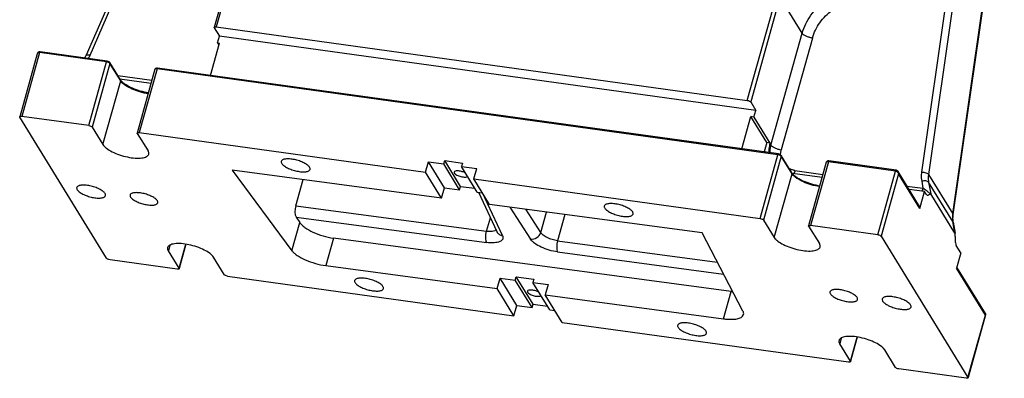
# Model space of a CAD drawing. Header units: millimetres. Extents: x 601 to 2924, y 6 to 1830.
# Tile 9 of 23: x 996 to 1339, y 1149 to 1274. Entities that reach past the tile are written whole.
import ezdxf

# ---------------------------------------------------------------- set-up
doc = ezdxf.new("R2010")
doc.units = ezdxf.units.MM

msp = doc.modelspace()

# ---------------------------------------------------------------- linework, layer by layer
at = {"color": 7, "linetype": 'Continuous'}
for p, q in [((1062.199, 1360.279), (1019.168, 1261.428)), ((1020.491, 1261.459), (1062.433, 1357.807)), ((1330.168, 1345.042), (1312.216, 1219.956)), ((1325.513, 1330.368), (1309.79, 1220.812)), ((1320.64, 1206.274), (1338.592, 1331.36)), ((1338.514, 1330.117), (1320.704, 1206.017)), ((1074.802, 1310.972), (1063.682, 1271.105)), ((1075.51, 1311.118), (1064.39, 1271.251)), ((1249.16, 1245.711), (1259.326, 1282.161)), ((1260.515, 1281.617), (1250.349, 1245.167)), ((1268.25, 1269.054), (1260.515, 1281.617)), ((1063.711, 1270.965), (1063.682, 1271.105)), ((1064.39, 1271.251), (1249.16, 1245.711)), ((1063.711, 1270.965), (1065.498, 1268.063)), ((1064.845, 1265.721), (1065.498, 1268.063)), ((1252.136, 1242.265), (1065.498, 1268.063)), ((1257.405, 1230.172), (1268.25, 1269.054)), ((1062.373, 1254.426), (1065.499, 1265.63)), ((1064.843, 1265.721), (1065.499, 1265.63)), ((1064.845, 1265.721), (1065.312, 1264.962)), ((1271.817, 1267.423), (1260.972, 1228.542)), ((1002.085, 1261.898), (995.985, 1240.03)), ((1002.874, 1262.335), (996.693, 1240.175)), ((1002.162, 1262.103), (1002.086, 1261.901)), ((1002.442, 1262.452), (1002.162, 1262.103)), ((1026.215, 1259.109), (1002.874, 1262.335)), ((1003.069, 1262.623), (1003.07, 1262.623)), ((1026.412, 1259.397), (1003.07, 1262.623)), ((1020.035, 1236.949), (1026.215, 1259.109)), ((1027.404, 1258.565), (1021.223, 1236.405)), ((1031.09, 1252.838), (1027.363, 1258.892)), ((1031.131, 1252.512), (1027.404, 1258.565)), ((1030.15, 1254.366), (1041.998, 1252.728)), ((1043.06, 1256.537), (1036.879, 1234.377)), ((1043.768, 1256.683), (1037.587, 1234.523)), ((1259.816, 1226.819), (1043.768, 1256.683)), ((1260.012, 1227.107), (1043.964, 1256.971)), ((1024.95, 1230.352), (1031.131, 1252.512)), ((1030.864, 1253.205), (1041.713, 1251.706)), ((1250.349, 1245.167), (1252.136, 1242.265)), ((1251.482, 1239.923), (1252.136, 1242.265)), ((996.015, 1239.89), (995.985, 1240.03)), ((1026.239, 1190.8), (996.015, 1239.89)), ((1020.035, 1236.949), (996.693, 1240.175)), ((1247.237, 1228.873), (1250.362, 1240.078)), ((1251.482, 1239.923), (1250.362, 1240.078)), ((1255.927, 1231.039), (1250.362, 1240.078)), ((1251.482, 1239.923), (1257.047, 1230.884)), ((1021.223, 1236.405), (1024.95, 1230.352)), ((1036.909, 1234.237), (1036.879, 1234.377)), ((1036.909, 1234.237), (1040.636, 1228.184)), ((1037.587, 1234.523), (1137.208, 1220.753)), ((1255.927, 1231.039), (1255.022, 1227.797)), ((1257.047, 1230.884), (1255.927, 1231.039)), ((1257.022, 1230.794), (1257.047, 1230.884)), ((1257.022, 1230.794), (1257.405, 1230.172)), ((1253.635, 1204.66), (1259.816, 1226.819)), ((1264.69, 1220.549), (1260.963, 1226.602)), ((1137.208, 1220.753), (1138.213, 1224.356)), ((1138.213, 1224.356), (1143.535, 1223.62)), ((1143.748, 1215.367), (1138.213, 1224.356)), ((1143.535, 1223.62), (1143.862, 1224.791)), ((1149.053, 1214.657), (1143.535, 1223.62)), ((1143.862, 1224.791), (1150.024, 1223.94)), ((1149.38, 1215.828), (1143.862, 1224.791)), ((1150.024, 1223.94), (1149.697, 1222.769)), ((1261.004, 1226.276), (1254.824, 1204.116)), ((1264.731, 1220.222), (1261.004, 1226.276)), ((1276.66, 1224.247), (1270.479, 1202.088)), ((1277.368, 1224.393), (1271.187, 1202.234)), ((1300.71, 1221.167), (1277.368, 1224.393)), ((1300.906, 1221.455), (1277.564, 1224.681)), ((1069.953, 1221.495), (1090.683, 1193.456)), ((1142.743, 1211.763), (1069.953, 1221.495)), ((1142.743, 1211.763), (1137.208, 1220.753)), ((1147.139, 1220.809), (1147.212, 1220.459)), ((1149.697, 1222.769), (1155.019, 1222.033)), ((1155.197, 1213.836), (1149.697, 1222.769)), ((1154.014, 1218.43), (1155.019, 1222.033)), ((1258.551, 1198.063), (1264.731, 1220.222)), ((1275.177, 1218.929), (1264.862, 1220.355)), ((1265.749, 1221.332), (1275.472, 1219.988)), ((1294.529, 1199.007), (1300.71, 1221.167)), ((1301.773, 1220.173), (1295.718, 1198.464)), ((1300.908, 1221.455), (1300.906, 1221.455)), ((1309.094, 1208.802), (1301.604, 1220.967)), ((1309.176, 1208.149), (1301.773, 1220.173)), ((1312.216, 1219.956), (1320.64, 1206.274)), ((1092.032, 1209.091), (1094.574, 1218.204)), ((1154.014, 1218.43), (1253.635, 1204.66)), ((1159.497, 1209.523), (1154.014, 1218.43)), ((1309.841, 1217.576), (1310.276, 1215.177)), ((1320.683, 1203.577), (1312.259, 1217.259)), ((1312.259, 1217.259), (1312.996, 1213.201)), ((1142.743, 1211.763), (1143.748, 1215.367)), ((1143.748, 1215.367), (1149.053, 1214.657)), ((1149.053, 1214.657), (1149.38, 1215.828)), ((1149.38, 1215.828), (1154.382, 1215.159)), ((1155.197, 1213.836), (1156.99, 1213.596)), ((1155.621, 1213.779), (1162.037, 1200.081)), ((1163.972, 1198.697), (1157.006, 1213.57)), ((1304.693, 1215.949), (1310.276, 1215.177)), ((1310.809, 1214.004), (1305.433, 1214.747)), ((1309.176, 1208.149), (1310.809, 1214.004)), ((1311.345, 1213.134), (1310.809, 1214.004)), ((1311.345, 1213.134), (1311.713, 1212.801)), ((1321.42, 1199.519), (1312.996, 1213.201)), ((1233.404, 1199.642), (1159.497, 1209.523)), ((1092.032, 1209.091), (1158.465, 1200.209)), ((1166.529, 1208.583), (1173.737, 1197.443)), ((1177.278, 1199.775), (1172.057, 1207.844)), ((1177.278, 1199.775), (1179.26, 1206.881)), ((1185.68, 1206.023), (1183.138, 1196.911)), ((1320.64, 1206.274), (1320.704, 1206.017)), ((1090.683, 1193.456), (1093.43, 1203.304)), ((1092.183, 1205.168), (1158.482, 1196.304)), ((1092.183, 1205.168), (1093.43, 1203.304)), ((1158.465, 1200.209), (1159.776, 1204.908)), ((1254.824, 1204.116), (1258.551, 1198.063)), ((1320.743, 1203.422), (1320.683, 1203.577)), ((1321.42, 1199.519), (1320.683, 1203.577)), ((1320.743, 1203.422), (1321.451, 1199.524)), ((1247.667, 1172.45), (1233.404, 1199.642)), ((1270.509, 1201.948), (1270.48, 1202.088)), ((1270.509, 1201.948), (1274.236, 1195.895)), ((1294.529, 1199.007), (1271.187, 1202.234)), ((1321.48, 1199.364), (1321.492, 1199.297)), ((1105.166, 1197.809), (1102.502, 1188.261)), ((1243.548, 1179.308), (1105.165, 1197.81)), ((1183.138, 1196.911), (1238.736, 1189.477)), ((1295.718, 1198.464), (1325.941, 1149.373)), ((1048.268, 1195.332), (1047.72, 1193.369)), ((1051.447, 1187.315), (1047.72, 1193.369)), ((1051.447, 1187.315), (1053.782, 1195.684)), ((1053.848, 1195.675), (1051.511, 1187.297)), ((1183.153, 1193.005), (1240.937, 1185.28)), ((1323.473, 1192.65), (1321.897, 1195.21)), ((1323.473, 1192.65), (1321.99, 1187.335)), ((1050.769, 1187.03), (1027.428, 1190.256)), ((1067.133, 1185.147), (1063.406, 1191.2)), ((1051.447, 1187.315), (1051.477, 1187.175)), ((1102.502, 1188.261), (1162.12, 1180.29)), ((1331.997, 1171.083), (1321.99, 1187.335)), ((1332.002, 1171.594), (1322.09, 1187.693)), ((1068.322, 1184.603), (1167.942, 1170.833)), ((1162.12, 1180.29), (1163.125, 1183.893)), ((1163.125, 1183.893), (1168.431, 1183.184)), ((1168.948, 1174.437), (1163.125, 1183.893)), ((1168.431, 1183.184), (1168.757, 1184.355)), ((1174.269, 1173.701), (1168.431, 1183.184)), ((1168.757, 1184.355), (1174.901, 1183.534)), ((1174.596, 1174.872), (1168.757, 1184.355)), ((1174.901, 1183.534), (1174.574, 1182.363)), ((1174.574, 1182.363), (1179.88, 1181.653)), ((1180.431, 1172.849), (1174.574, 1182.363)), ((1167.942, 1170.833), (1162.12, 1180.29)), ((1172.666, 1179.348), (1172.739, 1178.998)), ((1179.88, 1181.653), (1178.875, 1178.05)), ((1240.884, 1169.759), (1243.547, 1179.308)), ((1178.875, 1178.05), (1240.884, 1169.759)), ((1184.748, 1168.51), (1178.875, 1178.05)), ((1167.942, 1170.833), (1168.948, 1174.437)), ((1168.948, 1174.437), (1174.269, 1173.701)), ((1174.269, 1173.701), (1174.596, 1174.872)), ((1174.596, 1174.872), (1179.613, 1174.178)), ((1180.431, 1172.849), (1182.23, 1172.601)), ((1184.748, 1168.51), (1284.369, 1154.74)), ((1325.941, 1149.373), (1331.997, 1171.083)), ((1332.071, 1171.103), (1326.005, 1149.356)), ((1332.071, 1171.104), (1331.997, 1171.083)), ((1332.086, 1171.369), (1332.003, 1171.592)), ((1332.071, 1171.104), (1332.086, 1171.369)), ((1281.868, 1163.043), (1281.321, 1161.079)), ((1285.047, 1155.026), (1287.382, 1163.395)), ((1287.448, 1163.386), (1285.111, 1155.008)), ((1285.047, 1155.026), (1281.321, 1161.079)), ((1300.733, 1152.858), (1297.006, 1158.911)), ((1285.047, 1155.026), (1285.077, 1154.886)), ((1325.263, 1149.088), (1301.922, 1152.314)), ((1325.941, 1149.373), (1325.971, 1149.233))]:
    msp.add_line(p, q, dxfattribs=at)
for points in [[(1003.069, 1262.623), (1002.815, 1262.619), (1002.442, 1262.452)], [(1301.604, 1220.967), (1301.349, 1221.26), (1301.007, 1221.434), (1300.906, 1221.455)]]:
    msp.add_lwpolyline(points, dxfattribs=at)
for centre, radius, start, end in [((1002.667, 1261.739), 0.603, 159.20173, 164.34293), ((1009.867, 1265.482), 10.146, 330.34385, 336.44645), ((1009.353, 1266.313), 12.151, 330.29237, 336.45042), ((1025.874, 1256.647), 2.486, 79.16993, 82.09552), ((1025.818, 1256.354), 2.784, 73.60615, 79.18224), ((1259.474, 1224.357), 2.486, 79.16993, 82.09552), ((1259.418, 1224.065), 2.784, 73.60615, 79.18224), ((1299.539, 1198.719), 19.652, 54.21598, 56.87964), ((1299.183, 1198.209), 20.273, 51.83439, 54.24287), ((1329.231, 1205.035), 8.679, 173.45286, 177.82576), ((1329.389, 1205.018), 8.838, 171.83181, 173.46145), ((1329.09, 1204.81), 8.472, 171.81197, 177.7473), ((1328.953, 1205.045), 8.401, 177.82106, 183.97591), ((1328.682, 1205.027), 8.13, 183.98224, 190.27202), ((1328.702, 1204.826), 8.083, 177.75162, 183.90425), ((1328.403, 1204.807), 7.784, 183.91696, 189.07272), ((1328.241, 1204.783), 7.621, 189.0869, 190.29015), ((1246.298, 1199.857), 20.733, 262.3782, 263.94001)]:
    msp.add_arc(centre, radius, start, end, dxfattribs=at)
msp.add_ellipse((1092.969, 1207.825), major_axis=(0.336, 2.982), ratio=0.3871612, start_param=1.1760081, end_param=2.7118956, dxfattribs=at)
for points, knots in [([(1268.25, 1269.054), (1268.874, 1271.292), (1271.009, 1275.634), (1274.435, 1279.025), (1276.387, 1280.431)], [0, 0, 0, 0, 0.4912793, 1, 1, 1, 1]), ([(1271.817, 1267.423), (1272.347, 1269.325), (1274.162, 1273.016), (1277.074, 1275.898), (1278.734, 1277.094)], [0, 0, 0, 0, 0.4912786, 1, 1, 1, 1]), ([(1063.682, 1271.105), (1063.706, 1271.191), (1063.899, 1271.263), (1064.137, 1271.275), (1064.302, 1271.263), (1064.39, 1271.251)], [0, 0, 0, 0, 0.3548338, 0.6466529, 1, 1, 1, 1]), ([(1271.817, 1267.423), (1271.435, 1267.476), (1270.683, 1267.641), (1269.649, 1268.015), (1268.816, 1268.468), (1268.375, 1268.851), (1268.25, 1269.054)], [0, 0, 0, 0, 0.2889411, 0.5750786, 0.8211788, 1, 1, 1, 1]), ([(1002.874, 1262.335), (1002.71, 1262.358), (1002.381, 1262.332), (1002.152, 1262.083), (1002.103, 1261.953)], [0, 0, 0, 0, 0.5436787, 1, 1, 1, 1]), ([(1002.874, 1262.335), (1002.895, 1262.41), (1002.927, 1262.516), (1003.027, 1262.628), (1003.069, 1262.623)], [0, 0, 0, 0, 0.649053, 1, 1, 1, 1]), ([(1019.168, 1261.428), (1019.194, 1261.487), (1019.342, 1261.588), (1019.639, 1261.612), (1020.038, 1261.575), (1020.331, 1261.505), (1020.491, 1261.459)], [0, 0, 0, 0, 0.1388081, 0.3482403, 0.6404268, 1, 1, 1, 1]), ([(1026.215, 1259.109), (1026.236, 1259.184), (1026.268, 1259.291), (1026.369, 1259.402), (1026.411, 1259.397)], [0, 0, 0, 0, 0.6498818, 1, 1, 1, 1]), ([(1026.964, 1258.89), (1026.936, 1258.903), (1026.818, 1258.955), (1026.697, 1258.997), (1026.604, 1259.024)], [0, 0, 0, 0, 0.2409974, 1, 1, 1, 1]), ([(1026.8, 1259.299), (1026.831, 1259.287), (1026.95, 1259.24), (1027.063, 1259.179), (1027.14, 1259.124)], [0, 0, 0, 0, 0.2584457, 1, 1, 1, 1]), ([(1027.404, 1258.565), (1027.364, 1258.631), (1027.221, 1258.756), (1027.06, 1258.845), (1026.964, 1258.89)], [0, 0, 0, 0, 0.4215137, 1, 1, 1, 1]), ([(1027.404, 1258.565), (1027.412, 1258.593), (1027.432, 1258.703), (1027.407, 1258.822), (1027.363, 1258.892)], [0, 0, 0, 0, 0.2591201, 1, 1, 1, 1]), ([(1043.768, 1256.683), (1043.68, 1256.695), (1043.515, 1256.707), (1043.277, 1256.695), (1043.084, 1256.623), (1043.06, 1256.537)], [0, 0, 0, 0, 0.3533792, 0.6451467, 1, 1, 1, 1]), ([(1043.964, 1256.971), (1043.907, 1256.979), (1043.687, 1256.999), (1043.449, 1256.959), (1043.311, 1256.87)], [0, 0, 0, 0, 0.2600703, 1, 1, 1, 1]), ([(1043.768, 1256.683), (1043.789, 1256.758), (1043.821, 1256.865), (1043.922, 1256.976), (1043.964, 1256.97)], [0, 0, 0, 0, 0.65038, 1, 1, 1, 1]), ([(1031.131, 1252.512), (1031.139, 1252.54), (1031.159, 1252.649), (1031.134, 1252.768), (1031.09, 1252.838)], [0, 0, 0, 0, 0.2591382, 1, 1, 1, 1]), ([(1031.374, 1252.172), (1031.351, 1252.2), (1031.265, 1252.309), (1031.185, 1252.424), (1031.131, 1252.512)], [0, 0, 0, 0, 0.2610139, 1, 1, 1, 1]), ([(1031.476, 1252.339), (1031.453, 1252.365), (1031.363, 1252.464), (1031.278, 1252.568), (1031.22, 1252.648)], [0, 0, 0, 0, 0.2631199, 1, 1, 1, 1]), ([(1040.693, 1248.008), (1039.724, 1248.163), (1037.818, 1248.603), (1035.18, 1249.559), (1033.242, 1250.573), (1032.032, 1251.475), (1031.563, 1251.938), (1031.374, 1252.172)], [0, 0, 0, 0, 0.2839695, 0.5640939, 0.8103309, 0.9132654, 1, 1, 1, 1]), ([(1040.793, 1248.312), (1039.837, 1248.468), (1037.954, 1248.903), (1035.335, 1249.836), (1033.396, 1250.818), (1032.165, 1251.681), (1031.677, 1252.12), (1031.476, 1252.339)], [0, 0, 0, 0, 0.2825705, 0.5620048, 0.8095783, 0.9134403, 1, 1, 1, 1]), ([(1249.16, 1245.711), (1249.412, 1245.676), (1249.77, 1245.574), (1250.16, 1245.363), (1250.307, 1245.235), (1250.349, 1245.167)], [0, 0, 0, 0, 0.5744802, 0.8209207, 1, 1, 1, 1]), ([(995.985, 1240.03), (996.009, 1240.116), (996.202, 1240.188), (996.44, 1240.2), (996.605, 1240.188), (996.693, 1240.175)], [0, 0, 0, 0, 0.3548338, 0.6466529, 1, 1, 1, 1]), ([(1020.035, 1236.949), (1020.287, 1236.914), (1020.645, 1236.812), (1021.035, 1236.601), (1021.182, 1236.473), (1021.223, 1236.405)], [0, 0, 0, 0, 0.5744802, 0.8209207, 1, 1, 1, 1]), ([(1036.879, 1234.377), (1036.903, 1234.463), (1037.096, 1234.536), (1037.334, 1234.547), (1037.499, 1234.535), (1037.587, 1234.523)], [0, 0, 0, 0, 0.3548338, 0.6466529, 1, 1, 1, 1]), ([(1024.95, 1230.352), (1025.088, 1230.129), (1025.46, 1229.678), (1026.488, 1228.785), (1028.237, 1227.755), (1030.708, 1226.741), (1033.414, 1225.996), (1035.686, 1225.655), (1037.372, 1225.604), (1038.453, 1225.673), (1039.37, 1225.847), (1040.101, 1226.122), (1040.633, 1226.498), (1040.837, 1226.842), (1040.885, 1227.012)], [0, 0, 0, 0, 0.0445948, 0.0984494, 0.2310056, 0.387323, 0.5517321, 0.7071493, 0.7765554, 0.8382221, 0.891064, 0.9347031, 0.9700274, 1, 1, 1, 1]), ([(1257.022, 1230.794), (1256.947, 1230.526), (1256.7, 1229.459), (1256.65, 1228.345), (1256.736, 1227.534)], [0, 0, 0, 0, 0.2546283, 1, 1, 1, 1]), ([(1257.078, 1227.503), (1257.07, 1227.725), (1257.076, 1228.624), (1257.223, 1229.521), (1257.405, 1230.172)], [0, 0, 0, 0, 0.2469605, 1, 1, 1, 1]), ([(1257.405, 1230.172), (1257.53, 1229.969), (1257.971, 1229.586), (1258.804, 1229.133), (1259.838, 1228.759), (1260.59, 1228.594), (1260.972, 1228.541)], [0, 0, 0, 0, 0.1788212, 0.4249214, 0.7110589, 1, 1, 1, 1]), ([(1040.885, 1227.012), (1040.934, 1227.192), (1040.93, 1227.618), (1040.752, 1227.995), (1040.636, 1228.184)], [0, 0, 0, 0, 0.4560787, 1, 1, 1, 1]), ([(1259.816, 1226.819), (1259.837, 1226.895), (1259.868, 1227.001), (1259.97, 1227.113), (1260.011, 1227.107)], [0, 0, 0, 0, 0.6498818, 1, 1, 1, 1]), ([(1260.564, 1226.601), (1260.536, 1226.614), (1260.419, 1226.665), (1260.297, 1226.708), (1260.204, 1226.735)], [0, 0, 0, 0, 0.2409974, 1, 1, 1, 1]), ([(1260.4, 1227.009), (1260.431, 1226.998), (1260.55, 1226.951), (1260.663, 1226.89), (1260.74, 1226.834)], [0, 0, 0, 0, 0.2584457, 1, 1, 1, 1]), ([(1261.004, 1226.276), (1260.964, 1226.342), (1260.821, 1226.467), (1260.66, 1226.556), (1260.564, 1226.601)], [0, 0, 0, 0, 0.4215137, 1, 1, 1, 1]), ([(1260.739, 1226.874), (1260.739, 1227.013), (1260.76, 1227.575), (1260.858, 1228.134), (1260.972, 1228.542)], [0, 0, 0, 0, 0.2472996, 1, 1, 1, 1]), ([(1260.963, 1226.603), (1261.007, 1226.532), (1261.032, 1226.413), (1261.012, 1226.304), (1261.004, 1226.276)], [0, 0, 0, 0, 0.740932, 1, 1, 1, 1]), ([(1087, 1224.528), (1086.969, 1224.417), (1086.972, 1224.153), (1087.082, 1223.919), (1087.154, 1223.802)], [0, 0, 0, 0, 0.4563061, 1, 1, 1, 1]), ([(1096.864, 1222.46), (1096.677, 1222.764), (1096.045, 1223.35), (1094.831, 1224.067), (1093.299, 1224.696), (1091.624, 1225.158), (1089.997, 1225.399), (1088.753, 1225.403), (1087.937, 1225.249), (1087.485, 1225.079), (1087.156, 1224.846), (1087.029, 1224.633), (1087, 1224.528)], [0, 0, 0, 0, 0.0981377, 0.2307721, 0.3871707, 0.5516603, 0.707159, 0.8381423, 0.891005, 0.9346699, 0.9700053, 1, 1, 1, 1]), ([(1087.154, 1223.802), (1087.341, 1223.498), (1087.973, 1222.913), (1089.186, 1222.195), (1090.719, 1221.567), (1092.394, 1221.105), (1094.02, 1220.863), (1095.264, 1220.86), (1096.081, 1221.013), (1096.533, 1221.184), (1096.862, 1221.417), (1096.989, 1221.63), (1097.018, 1221.735)], [0, 0, 0, 0, 0.0981377, 0.2307721, 0.3871707, 0.5516603, 0.707159, 0.8381423, 0.891005, 0.9346699, 0.9700053, 1, 1, 1, 1]), ([(1277.368, 1224.393), (1277.28, 1224.405), (1277.115, 1224.418), (1276.877, 1224.406), (1276.684, 1224.333), (1276.66, 1224.247)], [0, 0, 0, 0, 0.3533792, 0.6451467, 1, 1, 1, 1]), ([(1277.564, 1224.681), (1277.507, 1224.689), (1277.287, 1224.709), (1277.049, 1224.669), (1276.911, 1224.58)], [0, 0, 0, 0, 0.2600705, 1, 1, 1, 1]), ([(1277.564, 1224.681), (1277.523, 1224.687), (1277.421, 1224.575), (1277.389, 1224.469), (1277.368, 1224.393)], [0, 0, 0, 0, 0.3494559, 1, 1, 1, 1]), ([(1097.018, 1221.735), (1097.049, 1221.846), (1097.046, 1222.11), (1096.936, 1222.343), (1096.864, 1222.46)], [0, 0, 0, 0, 0.4563061, 1, 1, 1, 1]), ([(1151.178, 1220.418), (1150.808, 1220.635), (1150.193, 1220.886), (1149.343, 1221.108), (1148.709, 1221.21), (1148.127, 1221.231), (1147.598, 1221.183), (1147.192, 1221.001), (1147.139, 1220.809)], [0, 0, 0, 0, 0.2997458, 0.4601398, 0.6133458, 0.7495464, 0.8609555, 1, 1, 1, 1]), ([(1147.212, 1220.459), (1147.295, 1220.325), (1147.567, 1220.064), (1148.321, 1219.598), (1149.48, 1219.189), (1150.674, 1219.008), (1151.473, 1219.093), (1151.774, 1219.222), (1151.864, 1219.314)], [0, 0, 0, 0, 0.0934579, 0.2184303, 0.5241913, 0.815103, 0.9237783, 1, 1, 1, 1]), ([(1265.749, 1221.332), (1265.578, 1221.356), (1264.908, 1221.475), (1264.256, 1221.7), (1263.802, 1221.927)], [0, 0, 0, 0, 0.2540027, 1, 1, 1, 1]), ([(1264.731, 1220.222), (1264.739, 1220.25), (1264.759, 1220.36), (1264.734, 1220.479), (1264.69, 1220.549)], [0, 0, 0, 0, 0.2591381, 1, 1, 1, 1]), ([(1264.951, 1219.911), (1264.931, 1219.937), (1264.853, 1220.037), (1264.781, 1220.142), (1264.731, 1220.222)], [0, 0, 0, 0, 0.260121, 1, 1, 1, 1]), ([(1264.82, 1220.358), (1264.837, 1220.335), (1264.911, 1220.238), (1264.989, 1220.145), (1265.052, 1220.077)], [0, 0, 0, 0, 0.2380254, 1, 1, 1, 1]), ([(1274.294, 1215.719), (1273.32, 1215.874), (1271.403, 1216.318), (1268.754, 1217.28), (1266.811, 1218.302), (1265.603, 1219.21), (1265.137, 1219.676), (1264.951, 1219.911)], [0, 0, 0, 0, 0.2845775, 0.5651132, 0.811194, 0.913778, 1, 1, 1, 1]), ([(1265.052, 1220.077), (1265.25, 1219.857), (1265.734, 1219.416), (1266.963, 1218.547), (1268.907, 1217.558), (1271.538, 1216.618), (1273.431, 1216.18), (1274.393, 1216.022)], [0, 0, 0, 0, 0.0859502, 0.1894359, 0.4368862, 0.7167756, 1, 1, 1, 1]), ([(1265.748, 1221.332), (1265.72, 1221.231), (1265.609, 1220.865), (1265.467, 1220.506), (1265.334, 1220.262)], [0, 0, 0, 0, 0.2739472, 1, 1, 1, 1]), ([(1300.906, 1221.455), (1300.867, 1221.46), (1300.763, 1221.354), (1300.731, 1221.245), (1300.71, 1221.167)], [0, 0, 0, 0, 0.3262416, 1, 1, 1, 1]), ([(1301.069, 1221.055), (1301.131, 1221.025), (1301.357, 1220.893), (1301.546, 1220.696), (1301.643, 1220.53)], [0, 0, 0, 0, 0.2632307, 1, 1, 1, 1]), ([(1301.643, 1220.53), (1301.66, 1220.501), (1301.719, 1220.389), (1301.759, 1220.265), (1301.773, 1220.173)], [0, 0, 0, 0, 0.263228, 1, 1, 1, 1]), ([(1309.79, 1220.812), (1309.751, 1220.54), (1309.638, 1219.465), (1309.697, 1218.37), (1309.841, 1217.576)], [0, 0, 0, 0, 0.2538356, 1, 1, 1, 1]), ([(1309.79, 1220.812), (1310.299, 1220.805), (1311.031, 1220.684), (1311.835, 1220.33), (1312.135, 1220.089), (1312.216, 1219.956)], [0, 0, 0, 0, 0.5790462, 0.8227682, 1, 1, 1, 1]), ([(1312.216, 1219.956), (1312.184, 1219.729), (1312.09, 1218.833), (1312.139, 1217.921), (1312.259, 1217.259)], [0, 0, 0, 0, 0.2538355, 1, 1, 1, 1]), ([(1025.692, 1213.332), (1025.505, 1213.636), (1024.873, 1214.221), (1023.659, 1214.939), (1022.127, 1215.567), (1020.452, 1216.029), (1018.825, 1216.271), (1017.581, 1216.274), (1016.765, 1216.121), (1016.313, 1215.95), (1015.984, 1215.717), (1015.857, 1215.504), (1015.828, 1215.399)], [0, 0, 0, 0, 0.0981377, 0.2307721, 0.3871707, 0.5516603, 0.707159, 0.8381423, 0.891005, 0.9346699, 0.9700053, 1, 1, 1, 1]), ([(1312.259, 1217.259), (1312.182, 1217.384), (1311.878, 1217.594), (1311.299, 1217.724), (1310.591, 1217.731), (1310.092, 1217.644), (1309.841, 1217.576)], [0, 0, 0, 0, 0.1724857, 0.4078915, 0.6940239, 1, 1, 1, 1]), ([(1015.828, 1215.399), (1015.797, 1215.288), (1015.8, 1215.024), (1015.91, 1214.791), (1015.982, 1214.674)], [0, 0, 0, 0, 0.4563061, 1, 1, 1, 1]), ([(1015.982, 1214.674), (1016.169, 1214.37), (1016.801, 1213.784), (1018.014, 1213.067), (1019.547, 1212.438), (1021.222, 1211.976), (1022.848, 1211.735), (1024.092, 1211.731), (1024.909, 1211.885), (1025.361, 1212.055), (1025.69, 1212.288), (1025.817, 1212.501), (1025.846, 1212.606)], [0, 0, 0, 0, 0.0981377, 0.2307721, 0.3871707, 0.5516603, 0.707159, 0.8381423, 0.891005, 0.9346699, 0.9700053, 1, 1, 1, 1]), ([(1025.846, 1212.606), (1025.877, 1212.717), (1025.874, 1212.981), (1025.764, 1213.215), (1025.692, 1213.332)], [0, 0, 0, 0, 0.4563061, 1, 1, 1, 1]), ([(1043.898, 1210.815), (1043.718, 1211.107), (1043.11, 1211.67), (1041.944, 1212.36), (1040.47, 1212.965), (1038.86, 1213.409), (1037.295, 1213.641), (1036.1, 1213.644), (1035.315, 1213.497), (1034.88, 1213.333), (1034.563, 1213.109), (1034.441, 1212.904), (1034.413, 1212.803)], [0, 0, 0, 0, 0.0981377, 0.2307721, 0.3871707, 0.5516603, 0.707159, 0.8381423, 0.891005, 0.9346699, 0.9700053, 1, 1, 1, 1]), ([(1310.276, 1215.177), (1310.248, 1215.076), (1310.137, 1214.71), (1309.995, 1214.352), (1309.862, 1214.107)], [0, 0, 0, 0, 0.2739472, 1, 1, 1, 1]), ([(1312.757, 1213.23), (1312.683, 1213.307), (1312.349, 1213.63), (1311.991, 1213.927), (1311.71, 1214.148)], [0, 0, 0, 0, 0.2306618, 1, 1, 1, 1]), ([(1311.713, 1212.801), (1311.792, 1212.772), (1311.974, 1212.753), (1312.243, 1212.85), (1312.497, 1213.027), (1312.668, 1213.163), (1312.757, 1213.23)], [0, 0, 0, 0, 0.2130982, 0.4456684, 0.7143141, 1, 1, 1, 1]), ([(1312.996, 1213.201), (1312.972, 1213.239), (1312.887, 1213.312), (1312.794, 1213.257), (1312.757, 1213.23)], [0, 0, 0, 0, 0.4963816, 1, 1, 1, 1]), ([(1034.413, 1212.803), (1034.384, 1212.696), (1034.387, 1212.442), (1034.492, 1212.218), (1034.561, 1212.106)], [0, 0, 0, 0, 0.4563061, 1, 1, 1, 1]), ([(1034.561, 1212.106), (1034.742, 1211.813), (1035.349, 1211.25), (1036.516, 1210.56), (1037.99, 1209.956), (1039.6, 1209.512), (1041.164, 1209.28), (1042.36, 1209.276), (1043.145, 1209.424), (1043.58, 1209.587), (1043.896, 1209.811), (1044.018, 1210.016), (1044.046, 1210.118)], [0, 0, 0, 0, 0.0981377, 0.2307721, 0.3871707, 0.5516603, 0.707159, 0.8381423, 0.891005, 0.9346699, 0.9700053, 1, 1, 1, 1]), ([(1044.046, 1210.118), (1044.076, 1210.224), (1044.073, 1210.478), (1043.967, 1210.703), (1043.898, 1210.815)], [0, 0, 0, 0, 0.4563061, 1, 1, 1, 1]), ([(1209.276, 1206.922), (1209.088, 1207.226), (1208.456, 1207.812), (1207.243, 1208.529), (1205.71, 1209.158), (1204.036, 1209.619), (1202.409, 1209.861), (1201.165, 1209.865), (1200.349, 1209.711), (1199.897, 1209.541), (1199.567, 1209.308), (1199.441, 1209.095), (1199.412, 1208.99)], [0, 0, 0, 0, 0.0981377, 0.2307721, 0.3871707, 0.5516603, 0.707159, 0.8381423, 0.891005, 0.9346699, 0.9700053, 1, 1, 1, 1]), ([(1199.412, 1208.99), (1199.381, 1208.879), (1199.384, 1208.614), (1199.494, 1208.381), (1199.566, 1208.264)], [0, 0, 0, 0, 0.4563061, 1, 1, 1, 1]), ([(1199.566, 1208.264), (1199.753, 1207.96), (1200.385, 1207.375), (1201.598, 1206.657), (1203.131, 1206.029), (1204.806, 1205.567), (1206.432, 1205.325), (1207.676, 1205.322), (1208.492, 1205.475), (1208.944, 1205.645), (1209.274, 1205.879), (1209.4, 1206.092), (1209.43, 1206.197)], [0, 0, 0, 0, 0.0981377, 0.2307721, 0.3871707, 0.5516603, 0.707159, 0.8381423, 0.891005, 0.9346699, 0.9700053, 1, 1, 1, 1]), ([(1209.43, 1206.197), (1209.46, 1206.308), (1209.457, 1206.572), (1209.348, 1206.805), (1209.276, 1206.922)], [0, 0, 0, 0, 0.4563061, 1, 1, 1, 1]), ([(1309.176, 1208.149), (1309.206, 1208.259), (1309.227, 1208.489), (1309.151, 1208.709), (1309.093, 1208.803)], [0, 0, 0, 0, 0.5093721, 1, 1, 1, 1]), ([(1093.429, 1203.304), (1093.641, 1202.987), (1094.196, 1202.353), (1095.687, 1201.123), (1098.141, 1199.756), (1101.5, 1198.509), (1103.935, 1197.974), (1105.165, 1197.81)], [0, 0, 0, 0, 0.0864312, 0.1894776, 0.4372927, 0.7186728, 1, 1, 1, 1]), ([(1253.635, 1204.66), (1253.887, 1204.625), (1254.245, 1204.523), (1254.635, 1204.312), (1254.782, 1204.184), (1254.824, 1204.116)], [0, 0, 0, 0, 0.5744802, 0.8209207, 1, 1, 1, 1]), ([(1158.481, 1196.304), (1158.359, 1196.516), (1158.206, 1197.082), (1158.116, 1198.4), (1158.264, 1199.487), (1158.465, 1200.209)], [0, 0, 0, 0, 0.18495, 0.4332757, 1, 1, 1, 1]), ([(1160.893, 1200.27), (1160.537, 1200.177), (1159.72, 1200.093), (1158.906, 1200.15), (1158.465, 1200.209)], [0, 0, 0, 0, 0.4528597, 1, 1, 1, 1]), ([(1161.765, 1200.717), (1161.715, 1200.667), (1161.46, 1200.456), (1161.142, 1200.336), (1160.893, 1200.27)], [0, 0, 0, 0, 0.2168383, 1, 1, 1, 1]), ([(1162.038, 1200.079), (1162.208, 1199.718), (1162.763, 1199.063), (1163.559, 1198.761), (1163.973, 1198.696)], [0, 0, 0, 0, 0.4872901, 1, 1, 1, 1]), ([(1173.737, 1197.442), (1174.481, 1197.356), (1176.056, 1197.776), (1177.066, 1199.057), (1177.278, 1199.775)], [0, 0, 0, 0, 0.5004392, 1, 1, 1, 1]), ([(1183.138, 1196.91), (1182.518, 1196.993), (1181.292, 1197.268), (1179.603, 1197.919), (1178.222, 1198.729), (1177.497, 1199.415), (1177.278, 1199.775)], [0, 0, 0, 0, 0.2812592, 0.5625492, 0.8104203, 1, 1, 1, 1]), ([(1270.479, 1202.088), (1270.503, 1202.174), (1270.696, 1202.246), (1270.934, 1202.258), (1271.1, 1202.246), (1271.187, 1202.234)], [0, 0, 0, 0, 0.3548338, 0.6466529, 1, 1, 1, 1]), ([(1321.491, 1199.304), (1321.487, 1199.325), (1321.471, 1199.399), (1321.448, 1199.473), (1321.42, 1199.519)], [0, 0, 0, 0, 0.2897559, 1, 1, 1, 1]), ([(1321.504, 1198.398), (1321.516, 1198.558), (1321.529, 1198.86), (1321.516, 1199.164), (1321.491, 1199.304)], [0, 0, 0, 0, 0.5291094, 1, 1, 1, 1]), ([(1063.406, 1191.2), (1063.268, 1191.424), (1062.897, 1191.874), (1061.869, 1192.768), (1060.119, 1193.797), (1057.648, 1194.812), (1054.942, 1195.557), (1052.67, 1195.897), (1050.984, 1195.949), (1049.903, 1195.879), (1048.986, 1195.706), (1048.255, 1195.431), (1047.723, 1195.055), (1047.519, 1194.71), (1047.472, 1194.54)], [0, 0, 0, 0, 0.0445948, 0.0984494, 0.2310056, 0.387323, 0.5517321, 0.7071493, 0.7765554, 0.8382221, 0.891064, 0.9347031, 0.9700274, 1, 1, 1, 1]), ([(1163.972, 1198.697), (1164.067, 1198.496), (1164.197, 1198.087), (1164.05, 1197.196), (1163.178, 1196.593), (1162.12, 1196.296), (1160.585, 1196.107), (1159.346, 1196.188), (1158.482, 1196.304)], [0, 0, 0, 0, 0.0924719, 0.1738365, 0.3594361, 0.4860747, 0.6369206, 1, 1, 1, 1]), ([(1183.153, 1193.005), (1182.161, 1193.138), (1180.199, 1193.57), (1177.497, 1194.578), (1175.527, 1195.683), (1174.34, 1196.677), (1173.902, 1197.188), (1173.737, 1197.443)], [0, 0, 0, 0, 0.282202, 0.5641763, 0.8117655, 0.9142957, 1, 1, 1, 1]), ([(1183.138, 1196.911), (1182.937, 1196.189), (1182.789, 1195.101), (1182.879, 1193.783), (1183.032, 1193.217), (1183.154, 1193.005)], [0, 0, 0, 0, 0.5665681, 0.8149782, 1, 1, 1, 1]), ([(1258.551, 1198.063), (1258.688, 1197.839), (1259.06, 1197.389), (1260.088, 1196.496), (1261.837, 1195.466), (1264.308, 1194.451), (1267.014, 1193.706), (1269.286, 1193.366), (1270.972, 1193.315), (1272.053, 1193.384), (1272.971, 1193.557), (1273.701, 1193.832), (1274.233, 1194.209), (1274.437, 1194.553), (1274.485, 1194.723)], [0, 0, 0, 0, 0.0445948, 0.0984494, 0.2310056, 0.387323, 0.5517321, 0.7071493, 0.7765554, 0.8382221, 0.891064, 0.9347031, 0.9700274, 1, 1, 1, 1]), ([(1274.485, 1194.723), (1274.534, 1194.902), (1274.53, 1195.329), (1274.352, 1195.706), (1274.236, 1195.895)], [0, 0, 0, 0, 0.4560787, 1, 1, 1, 1]), ([(1294.529, 1199.007), (1294.781, 1198.972), (1295.139, 1198.87), (1295.529, 1198.659), (1295.676, 1198.531), (1295.718, 1198.464)], [0, 0, 0, 0, 0.5744802, 0.8209207, 1, 1, 1, 1]), ([(1321.504, 1198.398), (1321.459, 1197.773), (1321.46, 1196.882), (1321.638, 1195.815), (1321.792, 1195.379), (1321.897, 1195.21)], [0, 0, 0, 0, 0.5792321, 0.81641, 1, 1, 1, 1]), ([(1047.472, 1194.54), (1047.422, 1194.361), (1047.426, 1193.934), (1047.604, 1193.558), (1047.72, 1193.369)], [0, 0, 0, 0, 0.4560787, 1, 1, 1, 1]), ([(1090.683, 1193.456), (1090.903, 1193.159), (1091.474, 1192.565), (1092.991, 1191.411), (1095.467, 1190.126), (1098.837, 1188.943), (1101.273, 1188.425), (1102.502, 1188.261)], [0, 0, 0, 0, 0.0844825, 0.1864561, 0.4340893, 0.7168436, 1, 1, 1, 1]), ([(1027.428, 1190.256), (1027.175, 1190.291), (1026.817, 1190.393), (1026.428, 1190.604), (1026.28, 1190.732), (1026.239, 1190.8)], [0, 0, 0, 0, 0.5744802, 0.8209207, 1, 1, 1, 1]), ([(1051.109, 1187.012), (1051.083, 1187.011), (1050.969, 1187.008), (1050.856, 1187.018), (1050.769, 1187.03)], [0, 0, 0, 0, 0.2302739, 1, 1, 1, 1]), ([(1051.477, 1187.175), (1051.47, 1187.151), (1051.427, 1187.088), (1051.292, 1187.03), (1051.177, 1187.016), (1051.109, 1187.012)], [0, 0, 0, 0, 0.1753856, 0.518891, 1, 1, 1, 1]), ([(1068.322, 1184.603), (1068.069, 1184.638), (1067.711, 1184.74), (1067.322, 1184.952), (1067.174, 1185.079), (1067.133, 1185.147)], [0, 0, 0, 0, 0.5744802, 0.8209207, 1, 1, 1, 1]), ([(1112.527, 1183.066), (1112.496, 1182.955), (1112.499, 1182.691), (1112.609, 1182.458), (1112.681, 1182.341)], [0, 0, 0, 0, 0.4563061, 1, 1, 1, 1]), ([(1122.391, 1180.999), (1122.203, 1181.303), (1121.572, 1181.888), (1120.358, 1182.606), (1118.826, 1183.235), (1117.151, 1183.696), (1115.524, 1183.938), (1114.28, 1183.941), (1113.464, 1183.788), (1113.012, 1183.618), (1112.683, 1183.385), (1112.556, 1183.171), (1112.527, 1183.066)], [0, 0, 0, 0, 0.0981377, 0.2307721, 0.3871707, 0.5516603, 0.707159, 0.8381423, 0.891005, 0.9346699, 0.9700053, 1, 1, 1, 1]), ([(1112.681, 1182.341), (1112.868, 1182.037), (1113.5, 1181.451), (1114.713, 1180.734), (1116.246, 1180.105), (1117.921, 1179.644), (1119.547, 1179.402), (1120.791, 1179.398), (1121.607, 1179.552), (1122.06, 1179.722), (1122.389, 1179.955), (1122.516, 1180.168), (1122.545, 1180.274)], [0, 0, 0, 0, 0.0981377, 0.2307721, 0.3871707, 0.5516603, 0.707159, 0.8381423, 0.891005, 0.9346699, 0.9700053, 1, 1, 1, 1]), ([(1122.545, 1180.274), (1122.576, 1180.385), (1122.573, 1180.649), (1122.463, 1180.882), (1122.391, 1180.999)], [0, 0, 0, 0, 0.4563061, 1, 1, 1, 1]), ([(1176.705, 1178.956), (1176.335, 1179.173), (1175.72, 1179.425), (1174.87, 1179.647), (1174.236, 1179.749), (1173.654, 1179.77), (1173.125, 1179.721), (1172.719, 1179.539), (1172.665, 1179.348)], [0, 0, 0, 0, 0.2997458, 0.4601398, 0.6133458, 0.7495464, 0.8609555, 1, 1, 1, 1]), ([(1172.739, 1178.998), (1172.822, 1178.863), (1173.094, 1178.602), (1173.848, 1178.136), (1175.007, 1177.727), (1176.201, 1177.547), (1177, 1177.631), (1177.301, 1177.761), (1177.391, 1177.853)], [0, 0, 0, 0, 0.0934579, 0.2184303, 0.5241913, 0.815103, 0.9237783, 1, 1, 1, 1]), ([(1277.91, 1179.146), (1277.881, 1179.039), (1277.883, 1178.785), (1277.989, 1178.561), (1278.058, 1178.448)], [0, 0, 0, 0, 0.4563061, 1, 1, 1, 1]), ([(1287.395, 1177.158), (1287.215, 1177.45), (1286.607, 1178.013), (1285.441, 1178.703), (1283.967, 1179.308), (1282.356, 1179.751), (1280.792, 1179.984), (1279.596, 1179.987), (1278.811, 1179.839), (1278.377, 1179.676), (1278.06, 1179.452), (1277.938, 1179.247), (1277.91, 1179.146)], [0, 0, 0, 0, 0.0981377, 0.2307721, 0.3871707, 0.5516603, 0.707159, 0.8381423, 0.891005, 0.9346699, 0.9700053, 1, 1, 1, 1]), ([(1278.058, 1178.448), (1278.238, 1178.156), (1278.846, 1177.593), (1280.012, 1176.903), (1281.486, 1176.298), (1283.097, 1175.855), (1284.661, 1175.622), (1285.857, 1175.619), (1286.642, 1175.766), (1287.076, 1175.93), (1287.393, 1176.154), (1287.515, 1176.359), (1287.543, 1176.46)], [0, 0, 0, 0, 0.0981377, 0.2307721, 0.3871707, 0.5516603, 0.707159, 0.8381423, 0.891005, 0.9346699, 0.9700053, 1, 1, 1, 1]), ([(1287.543, 1176.46), (1287.573, 1176.567), (1287.57, 1176.821), (1287.464, 1177.045), (1287.395, 1177.158)], [0, 0, 0, 0, 0.4563061, 1, 1, 1, 1]), ([(1296.111, 1176.657), (1296.08, 1176.546), (1296.083, 1176.282), (1296.193, 1176.049), (1296.265, 1175.932)], [0, 0, 0, 0, 0.4563061, 1, 1, 1, 1]), ([(1305.975, 1174.59), (1305.787, 1174.894), (1305.155, 1175.479), (1303.942, 1176.197), (1302.409, 1176.825), (1300.734, 1177.287), (1299.108, 1177.529), (1297.864, 1177.532), (1297.048, 1177.379), (1296.596, 1177.208), (1296.266, 1176.975), (1296.14, 1176.762), (1296.111, 1176.657)], [0, 0, 0, 0, 0.0981377, 0.2307721, 0.3871707, 0.5516603, 0.707159, 0.8381423, 0.891005, 0.9346699, 0.9700053, 1, 1, 1, 1]), ([(1296.265, 1175.932), (1296.452, 1175.628), (1297.084, 1175.042), (1298.297, 1174.325), (1299.83, 1173.696), (1301.505, 1173.234), (1303.131, 1172.993), (1304.375, 1172.989), (1305.191, 1173.143), (1305.643, 1173.313), (1305.973, 1173.546), (1306.099, 1173.759), (1306.129, 1173.864)], [0, 0, 0, 0, 0.0981377, 0.2307721, 0.3871707, 0.5516603, 0.707159, 0.8381423, 0.891005, 0.9346699, 0.9700053, 1, 1, 1, 1]), ([(1247.86, 1171.234), (1247.912, 1171.42), (1247.924, 1171.854), (1247.771, 1172.251), (1247.667, 1172.45)], [0, 0, 0, 0, 0.4640252, 1, 1, 1, 1]), ([(1306.129, 1173.864), (1306.159, 1173.975), (1306.156, 1174.239), (1306.047, 1174.473), (1305.975, 1174.59)], [0, 0, 0, 0, 0.4563061, 1, 1, 1, 1]), ([(1234.803, 1165.461), (1234.615, 1165.765), (1233.983, 1166.35), (1232.77, 1167.068), (1231.237, 1167.697), (1229.563, 1168.158), (1227.936, 1168.4), (1226.692, 1168.403), (1225.876, 1168.25), (1225.424, 1168.08), (1225.094, 1167.847), (1224.968, 1167.633), (1224.939, 1167.528)], [0, 0, 0, 0, 0.0981377, 0.2307721, 0.3871707, 0.5516603, 0.707159, 0.8381423, 0.891005, 0.9346699, 0.9700053, 1, 1, 1, 1]), ([(1240.884, 1169.759), (1241.334, 1169.699), (1242.207, 1169.609), (1243.463, 1169.561), (1244.619, 1169.612), (1246.153, 1169.817), (1247.624, 1170.386), (1247.86, 1171.234)], [0, 0, 0, 0, 0.1831425, 0.3536869, 0.5083389, 0.6450404, 1, 1, 1, 1]), ([(1332.003, 1171.592), (1332.048, 1171.518), (1332.097, 1171.337), (1332.04, 1171.162), (1331.997, 1171.083)], [0, 0, 0, 0, 0.4885617, 1, 1, 1, 1]), ([(1224.939, 1167.528), (1224.908, 1167.417), (1224.911, 1167.153), (1225.021, 1166.92), (1225.093, 1166.803)], [0, 0, 0, 0, 0.4563061, 1, 1, 1, 1]), ([(1225.093, 1166.803), (1225.28, 1166.499), (1225.912, 1165.913), (1227.125, 1165.196), (1228.658, 1164.567), (1230.333, 1164.106), (1231.959, 1163.864), (1233.203, 1163.86), (1234.019, 1164.014), (1234.471, 1164.184), (1234.801, 1164.417), (1234.927, 1164.63), (1234.957, 1164.735)], [0, 0, 0, 0, 0.0981377, 0.2307721, 0.3871707, 0.5516603, 0.707159, 0.8381423, 0.891005, 0.9346699, 0.9700053, 1, 1, 1, 1]), ([(1234.957, 1164.735), (1234.987, 1164.847), (1234.984, 1165.111), (1234.875, 1165.344), (1234.803, 1165.461)], [0, 0, 0, 0, 0.4563061, 1, 1, 1, 1]), ([(1281.072, 1162.251), (1281.022, 1162.072), (1281.026, 1161.645), (1281.204, 1161.268), (1281.321, 1161.079)], [0, 0, 0, 0, 0.4560787, 1, 1, 1, 1]), ([(1297.006, 1158.911), (1296.868, 1159.134), (1296.497, 1159.585), (1295.469, 1160.478), (1293.719, 1161.508), (1291.248, 1162.523), (1288.542, 1163.268), (1286.27, 1163.608), (1284.584, 1163.659), (1283.503, 1163.59), (1282.586, 1163.417), (1281.856, 1163.142), (1281.323, 1162.765), (1281.119, 1162.421), (1281.072, 1162.251)], [0, 0, 0, 0, 0.0445948, 0.0984494, 0.2310056, 0.387323, 0.5517321, 0.7071493, 0.7765554, 0.8382221, 0.891064, 0.9347031, 0.9700274, 1, 1, 1, 1]), ([(1284.709, 1154.723), (1284.683, 1154.721), (1284.57, 1154.719), (1284.456, 1154.728), (1284.369, 1154.74)], [0, 0, 0, 0, 0.2302739, 1, 1, 1, 1]), ([(1285.077, 1154.886), (1285.07, 1154.862), (1285.027, 1154.798), (1284.892, 1154.741), (1284.777, 1154.726), (1284.709, 1154.723)], [0, 0, 0, 0, 0.1753856, 0.518891, 1, 1, 1, 1]), ([(1301.922, 1152.314), (1301.669, 1152.349), (1301.311, 1152.451), (1300.922, 1152.662), (1300.775, 1152.79), (1300.733, 1152.858)], [0, 0, 0, 0, 0.5744802, 0.8209207, 1, 1, 1, 1]), ([(1325.603, 1149.07), (1325.577, 1149.069), (1325.464, 1149.066), (1325.35, 1149.076), (1325.263, 1149.088)], [0, 0, 0, 0, 0.2302739, 1, 1, 1, 1]), ([(1325.971, 1149.233), (1325.964, 1149.21), (1325.921, 1149.146), (1325.786, 1149.088), (1325.671, 1149.074), (1325.603, 1149.07)], [0, 0, 0, 0, 0.1753856, 0.518891, 1, 1, 1, 1])]:
    msp.add_open_spline(points, degree=3, knots=knots, dxfattribs=at)
for points in [[(1026.412, 1259.397), (1026.544, 1259.379), (1026.675, 1259.345), (1026.8, 1259.299)], [(1027.14, 1259.124), (1027.227, 1259.061), (1027.307, 1258.983), (1027.363, 1258.892)], [(1043.111, 1256.661), (1043.09, 1256.622), (1043.072, 1256.58), (1043.061, 1256.536)], [(1043.311, 1256.87), (1043.23, 1256.818), (1043.158, 1256.745), (1043.111, 1256.661)], [(1031.22, 1252.648), (1031.174, 1252.71), (1031.131, 1252.773), (1031.09, 1252.838)], [(1260.012, 1227.107), (1260.144, 1227.089), (1260.275, 1227.055), (1260.4, 1227.009)], [(1260.74, 1226.834), (1260.827, 1226.772), (1260.907, 1226.694), (1260.963, 1226.602)], [(1276.712, 1224.372), (1276.69, 1224.332), (1276.673, 1224.29), (1276.661, 1224.247)], [(1276.911, 1224.58), (1276.83, 1224.528), (1276.759, 1224.456), (1276.712, 1224.372)], [(1264.69, 1220.549), (1264.731, 1220.484), (1264.774, 1220.42), (1264.82, 1220.358)], [(1300.71, 1221.167), (1300.834, 1221.15), (1300.956, 1221.11), (1301.069, 1221.055)], [(1301.604, 1220.967), (1301.746, 1220.736), (1301.802, 1220.442), (1301.773, 1220.173)]]:
    msp.add_open_spline(points, degree=3, dxfattribs=at)

doc.saveas('drawing.dxf')
